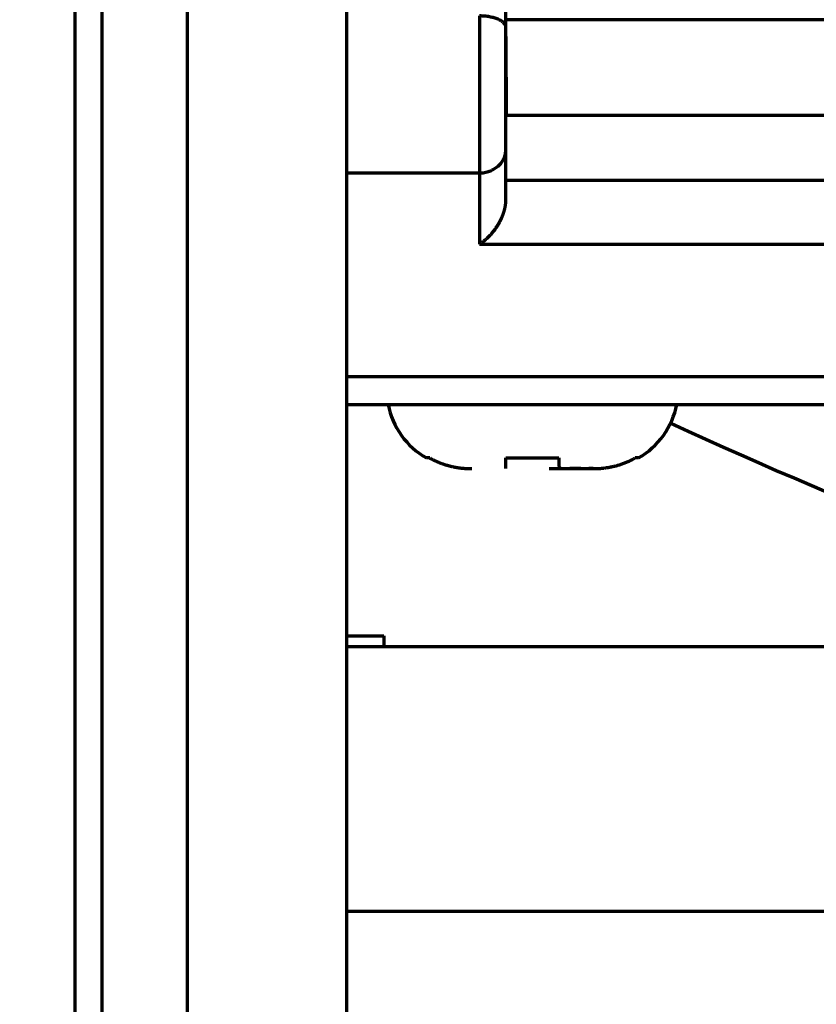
# Model space of a CAD drawing. Header units: millimetres. Extents: x -170 to 6906, y -2212 to 4257.
# Tile 100 of 256: x 4721 to 4736, y -1339 to -1320. Entities that reach past the tile are written whole.
import ezdxf

# ---------------------------------------------------------------- set-up
doc = ezdxf.new("R2010")
doc.units = ezdxf.units.MM
doc.layers.add('1', color=7, linetype='Continuous', true_color=0xffffff)
doc.layers.add('2', color=7, linetype='Continuous', true_color=0xffffff)

msp = doc.modelspace()

# ---------------------------------------------------------------- linework, layer by layer
at = {"color": 0, "lineweight": 18}
msp.add_arc((4772.638, -1241.784), 438.165, 198.70552, 161.36953, dxfattribs=at)
at = {"layer": '1', "color": 0, "linetype": 'Continuous', "lineweight": 70}
for p, q in [((4726.923, -1331.584), (4727.638, -1331.584)), ((4727.638, -1331.584), (4727.638, -1331.784)), ((4726.938, -1331.784), (4755.517, -1331.784)), ((4751.048, -1336.784), (4726.938, -1336.784))]:
    msp.add_line(p, q, dxfattribs=at)
msp.add_arc((4772.638, -1241.784), 94.486, 245.22708, 252.27478, dxfattribs=at)
at = {"layer": '2', "color": 0, "linetype": 'Continuous', "lineweight": 70}
for p, q in [((4721.818, -1358.603), (4721.818, -1308.483)), ((4746.338, -1319.967), (4729.931, -1319.967)), ((4729.438, -1321.18), (4729.438, -1322.857)), ((4729.946, -1321.767), (4746.338, -1321.767)), ((4726.938, -1322.857), (4729.438, -1322.857)), ((4729.438, -1322.857), (4729.438, -1324.203)), ((4740.138, -1322.997), (4729.938, -1322.997)), ((4729.438, -1324.203), (4740.138, -1324.203)), ((4740.138, -1326.704), (4726.939, -1326.704)), ((4726.939, -1327.224), (4740.138, -1327.224)), ((4728.502, -1328.232), (4728.438, -1328.232)), ((4729.938, -1328.232), (4730.938, -1328.232)), ((4732.438, -1328.232), (4732.375, -1328.232)), ((4730.751, -1328.433), (4731.498, -1328.433)), ((4731.584, -1328.433), (4731.498, -1328.433))]:
    msp.add_line(p, q, dxfattribs=at)
for centre, start, end in [((4729.188, -1326.933), 191.204, 240), ((4731.688, -1326.933), 300, 348.796)]:
    msp.add_arc(centre, 1.5, start, end, dxfattribs=at)
for points, degree, knots in [([(4722.318, -1308.483), (4722.318, -1311.946), (4722.318, -1315.41), (4722.318, -1322.308), (4722.318, -1325.743), (4722.318, -1332.557), (4722.318, -1335.935), (4722.318, -1342.609), (4722.318, -1345.903), (4722.318, -1349.143)], 3, [0, 0, 0, 0, 0.25, 0.25, 0.5, 0.5, 0.75, 0.75, 1, 1, 1, 1]), ([(4726.938, -1349.143), (4726.938, -1345.903), (4726.938, -1342.609), (4726.938, -1335.935), (4726.938, -1332.557), (4726.938, -1325.743), (4726.938, -1322.308), (4726.938, -1315.41), (4726.938, -1311.946), (4726.938, -1308.483)], 3, [0, 0, 0, 0, 0.25, 0.25, 0.5, 0.5, 0.75, 0.75, 1, 1, 1, 1]), ([(4729.438, -1319.897), (4729.438, -1319.996), (4729.438, -1320.099), (4729.438, -1320.308), (4729.438, -1320.416), (4729.438, -1320.633), (4729.438, -1320.742), (4729.438, -1320.962), (4729.438, -1321.071), (4729.438, -1321.18)], 3, [0, 0, 0, 0, 0.25, 0.25, 0.5, 0.5, 0.75, 0.75, 1, 1, 1, 1]), ([(4729.938, -1320.113), (4729.938, -1320.099), (4729.935, -1320.085), (4729.923, -1320.057), (4729.913, -1320.043), (4729.888, -1320.017), (4729.872, -1320.005), (4729.836, -1319.981), (4729.815, -1319.97), (4729.769, -1319.95), (4729.743, -1319.941), (4729.689, -1319.926), (4729.66, -1319.919), (4729.6, -1319.908), (4729.568, -1319.904), (4729.504, -1319.899), (4729.471, -1319.897), (4729.438, -1319.897)], 3, [0, 0, 0, 0, 0.125, 0.125, 0.25, 0.25, 0.375, 0.375, 0.5, 0.5, 0.625, 0.625, 0.75, 0.75, 0.875, 0.875, 1, 1, 1, 1]), ([(4729.931, -1319.976), (4729.931, -1319.977), (4729.931, -1319.978), (4729.931, -1319.98), (4729.931, -1319.983), (4729.931, -1319.986), (4729.931, -1319.989), (4729.931, -1319.992), (4729.931, -1319.995), (4729.931, -1319.999), (4729.931, -1320.003), (4729.931, -1320.008), (4729.931, -1320.012), (4729.932, -1320.017), (4729.932, -1320.022), (4729.932, -1320.027), (4729.932, -1320.033), (4729.932, -1320.038), (4729.932, -1320.044), (4729.932, -1320.05), (4729.932, -1320.057), (4729.932, -1320.064), (4729.932, -1320.071), (4729.932, -1320.078), (4729.932, -1320.085), (4729.932, -1320.093), (4729.932, -1320.101), (4729.932, -1320.109), (4729.932, -1320.118), (4729.932, -1320.127), (4729.932, -1320.136), (4729.932, -1320.145), (4729.933, -1320.154), (4729.933, -1320.164), (4729.933, -1320.174), (4729.933, -1320.184), (4729.933, -1320.195), (4729.933, -1320.205), (4729.933, -1320.216), (4729.933, -1320.228), (4729.933, -1320.239), (4729.933, -1320.251), (4729.933, -1320.263), (4729.933, -1320.275), (4729.934, -1320.287), (4729.934, -1320.3), (4729.934, -1320.312), (4729.934, -1320.354), (4729.935, -1320.432), (4729.936, -1320.557), (4729.937, -1320.705), (4729.938, -1320.824), (4729.938, -1320.903), (4729.939, -1320.937), (4729.939, -1320.966), (4729.939, -1320.984), (4729.939, -1320.992)], 3, [0, 0, 0, 0, 0.010141, 0.020315, 0.030521, 0.04076, 0.051032, 0.061336, 0.071673, 0.082042, 0.092444, 0.102878, 0.113345, 0.123845, 0.134377, 0.144942, 0.155539, 0.166169, 0.176832, 0.187527, 0.198255, 0.209015, 0.219808, 0.230634, 0.241492, 0.252383, 0.263306, 0.274262, 0.285251, 0.296272, 0.307326, 0.318412, 0.329531, 0.340682, 0.351866, 0.363083, 0.374332, 0.385614, 0.396929, 0.408276, 0.419655, 0.431068, 0.442513, 0.45399, 0.4655, 0.477043, 0.488618, 0.500226, 0.587698, 0.685335, 0.793129, 0.911073, 0.937879, 0.961636, 0.982343, 1, 1, 1, 1]), ([(4729.938, -1322.415), (4729.938, -1322.262), (4729.938, -1322.017), (4729.938, -1321.752), (4729.938, -1321.083), (4729.938, -1320.732), (4729.938, -1320.408), (4729.938, -1320.113)], 2, [0, 0, 0, 0.25, 0.25, 0.5, 0.75, 0.75, 1, 1, 1]), ([(4729.939, -1320.992), (4729.939, -1320.997), (4729.939, -1321.007), (4729.939, -1321.022), (4729.939, -1321.036), (4729.94, -1321.05), (4729.94, -1321.065), (4729.94, -1321.079), (4729.94, -1321.093), (4729.94, -1321.107), (4729.94, -1321.121), (4729.94, -1321.135), (4729.94, -1321.148), (4729.94, -1321.162), (4729.941, -1321.175), (4729.941, -1321.189), (4729.941, -1321.202), (4729.941, -1321.215), (4729.941, -1321.228), (4729.941, -1321.241), (4729.941, -1321.253), (4729.941, -1321.266), (4729.941, -1321.278), (4729.942, -1321.29), (4729.942, -1321.302), (4729.942, -1321.314), (4729.942, -1321.326), (4729.942, -1321.337), (4729.942, -1321.349), (4729.942, -1321.36), (4729.942, -1321.371), (4729.942, -1321.382), (4729.942, -1321.393), (4729.942, -1321.404), (4729.942, -1321.414), (4729.943, -1321.425), (4729.943, -1321.435), (4729.943, -1321.445), (4729.943, -1321.455), (4729.943, -1321.464), (4729.943, -1321.474), (4729.943, -1321.483), (4729.943, -1321.493), (4729.943, -1321.502), (4729.943, -1321.51), (4729.943, -1321.519), (4729.943, -1321.528), (4729.943, -1321.536), (4729.944, -1321.544), (4729.944, -1321.552), (4729.944, -1321.56), (4729.944, -1321.568), (4729.944, -1321.576), (4729.944, -1321.583), (4729.944, -1321.59), (4729.944, -1321.597), (4729.944, -1321.604), (4729.944, -1321.611), (4729.944, -1321.618), (4729.944, -1321.624), (4729.944, -1321.631), (4729.944, -1321.637), (4729.944, -1321.643), (4729.944, -1321.648), (4729.945, -1321.654), (4729.945, -1321.66), (4729.945, -1321.665), (4729.945, -1321.67), (4729.945, -1321.675), (4729.945, -1321.68), (4729.945, -1321.685), (4729.945, -1321.689), (4729.945, -1321.694), (4729.945, -1321.698), (4729.945, -1321.702), (4729.945, -1321.706), (4729.945, -1321.71), (4729.945, -1321.714), (4729.945, -1321.718), (4729.945, -1321.721), (4729.945, -1321.724), (4729.945, -1321.727), (4729.945, -1321.731), (4729.945, -1321.733), (4729.945, -1321.736), (4729.945, -1321.739), (4729.945, -1321.741), (4729.945, -1321.744), (4729.945, -1321.746), (4729.945, -1321.748), (4729.946, -1321.75), (4729.946, -1321.752), (4729.946, -1321.754), (4729.946, -1321.755), (4729.946, -1321.757), (4729.946, -1321.758), (4729.946, -1321.76), (4729.946, -1321.761), (4729.946, -1321.762), (4729.946, -1321.763), (4729.946, -1321.764), (4729.946, -1321.764), (4729.946, -1321.765), (4729.946, -1321.766), (4729.946, -1321.766), (4729.946, -1321.766), (4729.946, -1321.767), (4729.946, -1321.767), (4729.946, -1321.767)], 3, [0, 0, 0, 0, 0.011565, 0.023088, 0.03457, 0.046009, 0.057408, 0.068764, 0.080079, 0.091352, 0.102584, 0.113773, 0.124921, 0.136028, 0.147093, 0.158116, 0.169097, 0.180037, 0.190935, 0.201791, 0.212606, 0.223379, 0.23411, 0.2448, 0.255448, 0.266054, 0.276619, 0.287142, 0.297623, 0.308063, 0.31846, 0.328817, 0.339131, 0.349404, 0.359635, 0.369825, 0.379973, 0.390079, 0.400143, 0.410166, 0.420147, 0.430087, 0.439984, 0.449841, 0.459655, 0.469428, 0.479159, 0.488848, 0.498496, 0.508102, 0.517666, 0.527189, 0.53667, 0.546109, 0.555507, 0.564863, 0.574177, 0.58345, 0.592681, 0.60187, 0.611018, 0.620124, 0.629188, 0.63821, 0.647191, 0.65613, 0.665028, 0.673884, 0.682698, 0.691471, 0.700201, 0.708891, 0.717538, 0.726144, 0.734708, 0.74323, 0.751711, 0.76015, 0.768548, 0.776903, 0.785217, 0.79349, 0.801721, 0.80991, 0.818057, 0.826163, 0.834227, 0.842249, 0.85023, 0.858169, 0.866066, 0.873922, 0.881736, 0.889508, 0.897238, 0.904927, 0.912575, 0.92018, 0.927744, 0.935266, 0.942747, 0.950186, 0.957583, 0.964939, 0.972252, 0.979525, 0.986755, 1, 1, 1, 1]), ([(4729.438, -1322.857), (4729.471, -1322.857), (4729.504, -1322.854), (4729.568, -1322.843), (4729.6, -1322.834), (4729.66, -1322.812), (4729.689, -1322.798), (4729.743, -1322.766), (4729.769, -1322.748), (4729.815, -1322.707), (4729.836, -1322.684), (4729.872, -1322.636), (4729.888, -1322.611), (4729.913, -1322.557), (4729.923, -1322.529), (4729.935, -1322.473), (4729.938, -1322.444), (4729.938, -1322.415)], 3, [0, 0, 0, 0, 0.125, 0.125, 0.25, 0.25, 0.375, 0.375, 0.5, 0.5, 0.625, 0.625, 0.75, 0.75, 0.875, 0.875, 1, 1, 1, 1]), ([(4729.931, -1323.458), (4729.932, -1323.454), (4729.933, -1323.447), (4729.934, -1323.435), (4729.935, -1323.424), (4729.936, -1323.413), (4729.937, -1323.401), (4729.938, -1323.39), (4729.938, -1323.379), (4729.938, -1323.368), (4729.938, -1323.36), (4729.938, -1323.357)], 3, [0, 0, 0, 0, 0.114419, 0.227952, 0.340621, 0.452454, 0.563476, 0.673714, 0.783196, 0.891948, 1, 1, 1, 1]), ([(4729.438, -1324.203), (4729.446, -1324.198), (4729.461, -1324.188), (4729.484, -1324.172), (4729.505, -1324.155), (4729.526, -1324.138), (4729.546, -1324.121), (4729.565, -1324.104), (4729.584, -1324.087), (4729.601, -1324.07), (4729.618, -1324.053), (4729.634, -1324.036), (4729.65, -1324.02), (4729.664, -1324.004), (4729.678, -1323.988), (4729.691, -1323.972), (4729.704, -1323.957), (4729.715, -1323.942), (4729.726, -1323.928), (4729.736, -1323.915), (4729.746, -1323.901), (4729.755, -1323.888), (4729.764, -1323.875), (4729.772, -1323.862), (4729.781, -1323.849), (4729.789, -1323.836), (4729.797, -1323.822), (4729.804, -1323.809), (4729.812, -1323.796), (4729.819, -1323.783), (4729.826, -1323.769), (4729.833, -1323.756), (4729.84, -1323.743), (4729.846, -1323.729), (4729.853, -1323.716), (4729.859, -1323.703), (4729.864, -1323.689), (4729.87, -1323.676), (4729.875, -1323.663), (4729.881, -1323.65), (4729.885, -1323.636), (4729.89, -1323.623), (4729.895, -1323.61), (4729.899, -1323.597), (4729.903, -1323.584), (4729.907, -1323.571), (4729.91, -1323.558), (4729.914, -1323.546), (4729.917, -1323.533), (4729.92, -1323.52), (4729.922, -1323.508), (4729.925, -1323.495), (4729.927, -1323.483), (4729.929, -1323.47), (4729.931, -1323.462), (4729.931, -1323.458)], 3, [0, 0, 0, 0, 0.037179, 0.073249, 0.108208, 0.142057, 0.174797, 0.206428, 0.23695, 0.266363, 0.294669, 0.321866, 0.347957, 0.372941, 0.39682, 0.419593, 0.441262, 0.461828, 0.481293, 0.499657, 0.516904, 0.533964, 0.550837, 0.567523, 0.584025, 0.600344, 0.616479, 0.632433, 0.648207, 0.663801, 0.679217, 0.694457, 0.709522, 0.724412, 0.73913, 0.753677, 0.768054, 0.782264, 0.796307, 0.810186, 0.823902, 0.837458, 0.850854, 0.864093, 0.877177, 0.890109, 0.902889, 0.915521, 0.928008, 0.94035, 0.952552, 0.964615, 0.976542, 0.988336, 1, 1, 1, 1]), ([(4728.502, -1328.232), (4728.507, -1328.235), (4728.518, -1328.241), (4728.535, -1328.25), (4728.551, -1328.258), (4728.568, -1328.267), (4728.584, -1328.275), (4728.6, -1328.282), (4728.617, -1328.29), (4728.633, -1328.297), (4728.649, -1328.304), (4728.666, -1328.311), (4728.682, -1328.318), (4728.698, -1328.324), (4728.714, -1328.33), (4728.73, -1328.336), (4728.746, -1328.342), (4728.762, -1328.347), (4728.778, -1328.353), (4728.794, -1328.358), (4728.81, -1328.363), (4728.826, -1328.367), (4728.841, -1328.372), (4728.857, -1328.376), (4728.872, -1328.38), (4728.888, -1328.384), (4728.903, -1328.388), (4728.919, -1328.392), (4728.934, -1328.395), (4728.949, -1328.398), (4728.964, -1328.401), (4728.979, -1328.404), (4728.994, -1328.407), (4729.008, -1328.409), (4729.023, -1328.412), (4729.038, -1328.414), (4729.052, -1328.416), (4729.066, -1328.418), (4729.081, -1328.42), (4729.095, -1328.422), (4729.109, -1328.423), (4729.123, -1328.425), (4729.136, -1328.426), (4729.15, -1328.427), (4729.164, -1328.428), (4729.177, -1328.429), (4729.19, -1328.43), (4729.204, -1328.431), (4729.217, -1328.431), (4729.23, -1328.432), (4729.243, -1328.432), (4729.255, -1328.433), (4729.268, -1328.433), (4729.28, -1328.433), (4729.289, -1328.433), (4729.293, -1328.433)], 3, [0, 0, 0, 0, 0.022713, 0.045278, 0.067697, 0.089968, 0.112092, 0.134069, 0.155899, 0.177581, 0.199116, 0.220503, 0.241743, 0.262836, 0.283781, 0.304578, 0.325228, 0.34573, 0.366084, 0.38629, 0.406348, 0.426258, 0.446021, 0.465635, 0.4851, 0.504418, 0.523587, 0.542608, 0.561481, 0.580205, 0.59878, 0.617207, 0.635486, 0.653616, 0.671597, 0.689429, 0.707113, 0.724648, 0.742034, 0.759271, 0.77636, 0.7933, 0.810091, 0.826734, 0.843227, 0.859573, 0.875769, 0.891817, 0.907717, 0.923468, 0.93907, 0.954525, 0.969831, 0.98499, 1, 1, 1, 1]), ([(4729.938, -1328.433), (4729.938, -1328.433), (4729.938, -1328.433), (4729.938, -1328.432), (4729.938, -1328.432), (4729.938, -1328.431), (4729.938, -1328.43), (4729.938, -1328.428), (4729.938, -1328.426), (4729.938, -1328.424), (4729.938, -1328.421), (4729.938, -1328.418), (4729.938, -1328.414), (4729.938, -1328.411), (4729.938, -1328.406), (4729.938, -1328.401), (4729.938, -1328.396), (4729.938, -1328.39), (4729.938, -1328.384), (4729.938, -1328.377), (4729.938, -1328.37), (4729.938, -1328.362), (4729.938, -1328.353), (4729.938, -1328.344), (4729.938, -1328.334), (4729.938, -1328.324), (4729.938, -1328.313), (4729.938, -1328.301), (4729.938, -1328.289), (4729.938, -1328.276), (4729.938, -1328.262), (4729.938, -1328.247), (4729.938, -1328.237), (4729.938, -1328.232)], 3, [0, 0, 0, 0, 0.023045, 0.049304, 0.075997, 0.103125, 0.130687, 0.158686, 0.18712, 0.21599, 0.245296, 0.275037, 0.305215, 0.335829, 0.366878, 0.398363, 0.430284, 0.462639, 0.49543, 0.528655, 0.562315, 0.596408, 0.630936, 0.665897, 0.70129, 0.737117, 0.773376, 0.810068, 0.847191, 0.884746, 0.922733, 0.961151, 1, 1, 1, 1]), ([(4730.938, -1328.232), (4730.938, -1328.235), (4730.938, -1328.242), (4730.938, -1328.251), (4730.938, -1328.26), (4730.938, -1328.269), (4730.938, -1328.278), (4730.938, -1328.286), (4730.938, -1328.294), (4730.938, -1328.302), (4730.938, -1328.309), (4730.938, -1328.316), (4730.938, -1328.323), (4730.938, -1328.33), (4730.938, -1328.336), (4730.938, -1328.342), (4730.938, -1328.348), (4730.938, -1328.354), (4730.938, -1328.359), (4730.938, -1328.364), (4730.938, -1328.369), (4730.938, -1328.374), (4730.938, -1328.378), (4730.938, -1328.384), (4730.939, -1328.39), (4730.939, -1328.397), (4730.941, -1328.403), (4730.943, -1328.408), (4730.948, -1328.413), (4730.954, -1328.418), (4730.963, -1328.423), (4730.977, -1328.427), (4730.997, -1328.431), (4731.025, -1328.433), (4731.058, -1328.433), (4731.094, -1328.431), (4731.135, -1328.428), (4731.176, -1328.425), (4731.205, -1328.423), (4731.219, -1328.422)], 3, [0, 0, 0, 0, 0.015554, 0.030986, 0.046296, 0.061484, 0.076549, 0.091493, 0.106315, 0.121015, 0.135593, 0.150049, 0.164382, 0.178594, 0.192683, 0.206651, 0.220496, 0.234219, 0.24782, 0.261298, 0.274655, 0.287889, 0.301001, 0.31399, 0.340851, 0.365243, 0.387191, 0.40673, 0.436354, 0.466224, 0.496412, 0.526971, 0.587874, 0.649538, 0.712151, 0.784688, 0.856393, 0.927912, 1, 1, 1, 1]), ([(4731.219, -1328.422), (4731.236, -1328.422), (4731.27, -1328.424), (4731.32, -1328.426), (4731.37, -1328.428), (4731.421, -1328.43), (4731.481, -1328.432), (4731.548, -1328.433), (4731.609, -1328.433), (4731.654, -1328.431), (4731.683, -1328.43), (4731.705, -1328.429), (4731.721, -1328.428), (4731.734, -1328.427), (4731.747, -1328.425), (4731.762, -1328.424), (4731.778, -1328.422), (4731.796, -1328.42), (4731.813, -1328.418), (4731.83, -1328.415), (4731.848, -1328.413), (4731.866, -1328.41), (4731.883, -1328.407), (4731.901, -1328.403), (4731.919, -1328.4), (4731.938, -1328.396), (4731.96, -1328.391), (4731.986, -1328.385), (4732.017, -1328.377), (4732.049, -1328.368), (4732.08, -1328.359), (4732.112, -1328.348), (4732.144, -1328.337), (4732.177, -1328.325), (4732.209, -1328.312), (4732.242, -1328.298), (4732.275, -1328.283), (4732.309, -1328.267), (4732.342, -1328.25), (4732.364, -1328.238), (4732.375, -1328.232)], 3, [0, 0, 0, 0, 0.046155, 0.092084, 0.137951, 0.183906, 0.230082, 0.299249, 0.364335, 0.390362, 0.41416, 0.435797, 0.444942, 0.454977, 0.465926, 0.47781, 0.49161, 0.505541, 0.519603, 0.533796, 0.54812, 0.562574, 0.577159, 0.591875, 0.606721, 0.621698, 0.636805, 0.66205, 0.687745, 0.713889, 0.740482, 0.767524, 0.795014, 0.822953, 0.851341, 0.880177, 0.909461, 0.939192, 0.969372, 1, 1, 1, 1])]:
    msp.add_open_spline(points, degree=degree, knots=knots, dxfattribs=at)
for points, degree in [([(4723.938, -1349.143), (4723.938, -1344.279), (4723.938, -1334.262), (4723.938, -1324.035), (4723.938, -1313.681), (4723.938, -1308.483)], 2), ([(4729.938, -1320.113), (4729.938, -1317.621)], 1), ([(4729.938, -1323.357), (4729.938, -1322.415)], 1)]:
    msp.add_open_spline(points, degree=degree, dxfattribs=at)

doc.saveas('drawing.dxf')
